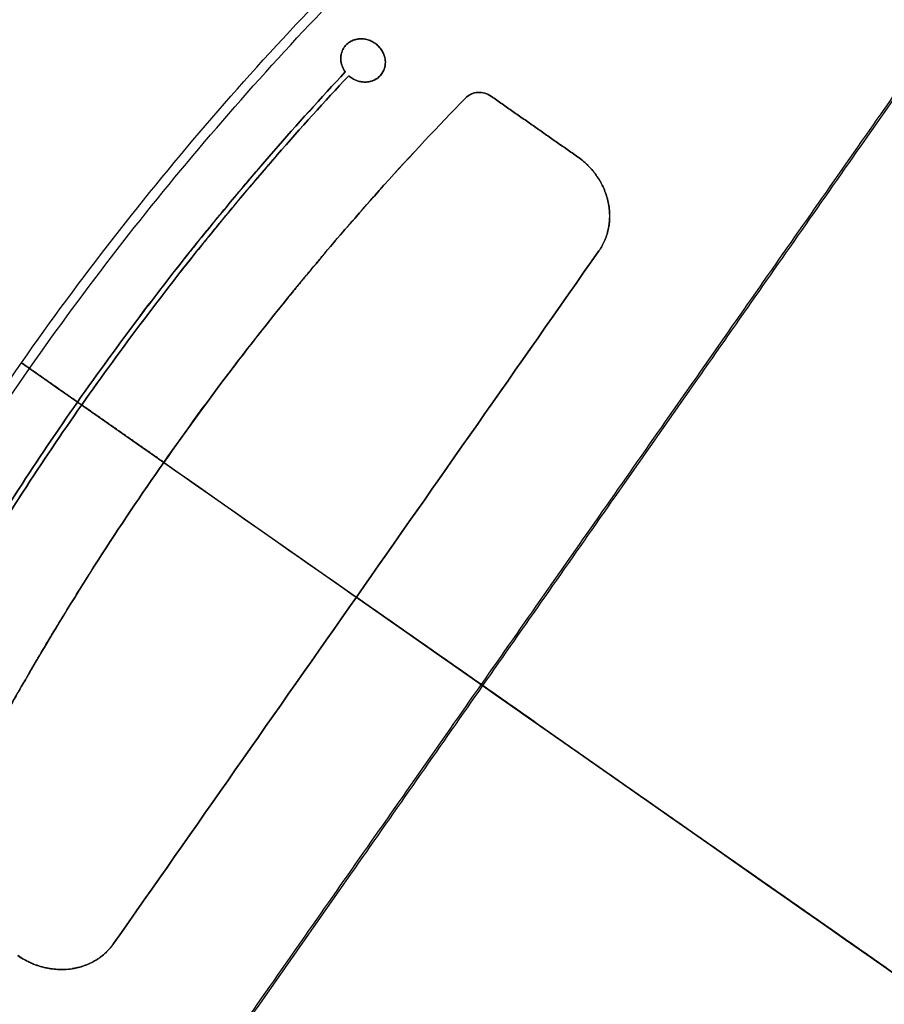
# Model space of a CAD drawing. Header units: millimetres. Extents: x -1437 to 1444, y -1373 to 1332.
# Tile 103 of 256: x -1350 to -1213, y 239 to 396. Entities that reach past the tile are written whole.
import ezdxf

# ---------------------------------------------------------------- set-up
doc = ezdxf.new("R2010")
doc.units = ezdxf.units.MM
doc.layers.add('Default', color=7, linetype='Continuous', true_color=0x000000)

msp = doc.modelspace()

# ---------------------------------------------------------------- linework, layer by layer
at = {"layer": 'Default'}
for p, q in [((-1298.69, 391.54, -177.61), (-1298.69, 391.54, -177.06)), ((-1350.18, 341.19, -191.39), (-612.95, -175.03, -191.39)), ((-1350.18, 341.19, -191.39), (-367.2, -347.1, -191.39))]:
    msp.add_line(p, q, dxfattribs=at)
for points, knots in [([(-1350.18, 341.19, -172.97), (-1340.73, 354.7, -172.97), (-1330.61, 367.71, -173.64), (-1314.42, 386.48, -175.62), (-1308.86, 392.61, -176.45), (-1300.26, 401.62, -177.93), (-1297.35, 404.59, -178.47), (-1292.92, 409, -179.33), (-1290.69, 411.2, -179.78), (-1288.06, 413.74, -180.33), (-1286.74, 415, -180.61), (-1286.07, 415.63, -180.75), (-1285.79, 415.9, -180.81), (-1285.6, 416.08, -180.85), (-1285.5, 416.17, -180.87), (-1273.47, 427.56, -183.47), (-1261.03, 438.21, -186.63), (-1241.6, 453.16, -192.21), (-1234.99, 457.98, -194.2), (-1224.88, 464.94, -197.4), (-1221.47, 467.22, -198.5), (-1216.31, 470.57, -200.2), (-1213.72, 472.23, -201.06), (-1210.67, 474.14, -202.08), (-1209.36, 474.95, -202.53), (-1208.48, 475.49, -202.82), (-1208.04, 475.76, -202.97), (-1200.62, 480.31, -205.51), (-1193.49, 484.4, -208.02), (-1182.59, 490.28, -211.97), (-1178.92, 492.19, -213.32), (-1173.36, 494.99, -215.39), (-1170.56, 496.37, -216.43), (-1167.28, 497.95, -217.67), (-1165.63, 498.73, -218.3), (-1164.81, 499.12, -218.61), (-1164.39, 499.32, -218.77), (-1164.22, 499.4, -218.83), (-1164.1, 499.46, -218.88), (-1164.04, 499.48, -218.9), (-1156.19, 503.17, -221.89), (-1148.29, 506.6, -224.95), (-1136.28, 511.41, -229.69), (-1132.24, 512.96, -231.29), (-1126.15, 515.2, -233.73), (-1123.1, 516.29, -234.95), (-1119.51, 517.53, -236.4), (-1117.71, 518.15, -237.13), (-1116.81, 518.45, -237.49), (-1116.36, 518.6, -237.67), (-1116.17, 518.67, -237.75), (-1116.04, 518.71, -237.8), (-1115.98, 518.73, -237.83), (-1098.83, 524.46, -244.77), (-1081.42, 529.2, -251.96), (-1054.75, 534.8, -263.02), (-1045.76, 536.42, -266.75), (-1032.15, 538.47, -272.39), (-1027.59, 539.09, -274.28), (-1020.71, 539.93, -277.12), (-1017.27, 540.32, -278.54), (-1013.23, 540.74, -280.21), (-1011.21, 540.94, -281.04), (-1010.19, 541.04, -281.46), (-1009.76, 541.08, -281.63), (-1009.47, 541.11, -281.75), (-1009.33, 541.12, -281.81), (-990.37, 542.89, -289.61), (-971.45, 543.58, -297.28), (-950.05, 543.18, -305.72), (-947.37, 543.11, -306.77), (-944.69, 543.02, -307.82), (-944.25, 543.01, -307.99), (-944.09, 543, -308.06), (-943.78, 542.99, -308.18), (-943, 542.96, -308.48), (-940.97, 542.88, -309.27), (-934.11, 542.59, -311.94), (-922.88, 541.92, -316.26), (-912.91, 541.06, -320.01), (-905.43, 540.31, -322.8), (-901.69, 539.92, -324.18), (-897.33, 539.41, -325.78), (-895.15, 539.14, -326.58), (-894.06, 539.01, -326.97), (-893.52, 538.94, -327.17), (-893.24, 538.91, -327.27), (-893.13, 538.89, -327.31), (-893.05, 538.88, -327.34), (-893.01, 538.88, -327.36), (-883.59, 537.69, -330.78), (-874.13, 536.24, -334.13), (-859.84, 533.7, -339.05), (-855.06, 532.78, -340.67), (-847.86, 531.32, -343.07), (-844.25, 530.56, -344.27), (-840.03, 529.63, -345.64), (-837.91, 529.16, -346.33), (-836.86, 528.92, -346.67), (-836.33, 528.8, -346.84), (-836.06, 528.74, -346.92), (-835.95, 528.71, -346.96), (-835.88, 528.69, -346.99), (-835.84, 528.68, -347), (-826.71, 526.6, -349.94), (-817.62, 524.31, -352.76), (-803.98, 520.55, -356.83), (-797.17, 518.59, -358.82), (-789.21, 516.17, -361.07), (-785.23, 514.92, -362.18), (-783.24, 514.29, -362.73), (-782.39, 514.02, -362.96), (-781.82, 513.84, -363.12), (-781.53, 513.74, -363.19), (-763.17, 507.83, -368.21), (-745.15, 501.21, -372.65), (-718.22, 490.08, -378.47), (-709.25, 486.17, -380.27), (-695.84, 480.01, -382.75), (-689.14, 476.86, -383.93), (-681.33, 473.05, -385.21), (-677.43, 471.11, -385.83), (-675.48, 470.13, -386.13), (-674.64, 469.71, -386.25), (-674.09, 469.43, -386.34), (-673.81, 469.29, -386.38), (-638.31, 451.35, -391.75), (-604.13, 430.84, -394.51), (-571.13, 407.73, -394.51)], [0, 0, 0, 0, 36.313631, 36.313631, 54.470446, 54.470446, 63.548854, 63.548854, 68.088058, 70.35766, 71.492461, 72.059861, 72.343561, 72.343561, 72.627262, 72.627262, 108.940892, 108.940892, 127.097708, 127.097708, 136.176115, 136.176115, 140.715319, 142.984921, 144.119722, 144.119722, 145.254523, 145.254523, 163.411339, 163.411339, 172.489746, 172.489746, 177.02895, 179.298552, 180.433353, 181.000753, 181.284454, 181.426304, 181.426304, 181.568154, 181.568154, 199.724969, 199.724969, 208.803377, 208.803377, 213.342581, 215.612183, 216.746984, 217.314384, 217.598084, 217.739935, 217.739935, 217.881785, 217.881785, 254.195415, 254.195415, 272.352231, 272.352231, 281.430639, 281.430639, 285.969842, 288.239444, 289.374245, 289.941646, 290.225346, 290.225346, 290.509046, 290.509046, 326.822677, 326.822677, 331.361881, 331.929281, 331.929281, 332.212982, 332.212982, 332.496682, 333.631483, 335.901085, 344.979492, 354.0579, 354.0579, 358.597104, 360.866706, 362.001507, 362.568907, 362.852608, 362.994458, 363.065383, 363.065383, 363.136308, 363.136308, 381.293123, 381.293123, 390.371531, 390.371531, 394.910735, 397.180337, 398.315138, 398.882538, 399.166238, 399.308088, 399.379014, 399.379014, 399.449939, 399.449939, 417.606754, 417.606754, 426.685162, 431.224365, 433.493967, 434.628768, 435.196169, 435.196169, 435.763569, 435.763569, 472.0772, 472.0772, 490.234016, 490.234016, 499.312423, 503.851627, 506.121229, 507.25603, 507.82343, 507.82343, 508.390831, 508.390831, 581.018092, 581.018092, 581.018092, 581.018092]), ([(-1348.89, 340.28, -173.53), (-1339.88, 353.16, -173.53), (-1330.24, 365.6, -174.14), (-1314.88, 383.56, -175.95), (-1309.62, 389.43, -176.7), (-1301.5, 398.05, -178.04), (-1297.39, 402.31, -178.77), (-1292.49, 407.2, -179.71), (-1290.02, 409.62, -180.21), (-1288.78, 410.83, -180.46), (-1288.16, 411.43, -180.59), (-1287.85, 411.73, -180.65), (-1287.72, 411.86, -180.68), (-1287.63, 411.95, -180.7), (-1287.58, 411.99, -180.71), (-1275.78, 423.37, -183.16), (-1263.54, 434.05, -186.2), (-1244.49, 449.01, -191.53), (-1238.02, 453.82, -193.44), (-1228.16, 460.77, -196.49), (-1224.84, 463.04, -197.54), (-1219.82, 466.38, -199.16), (-1217.31, 468.04, -199.98), (-1214.35, 469.94, -200.96), (-1212.87, 470.88, -201.45), (-1212.12, 471.35, -201.7), (-1211.75, 471.58, -201.82), (-1211.59, 471.68, -201.87), (-1211.49, 471.75, -201.91), (-1211.44, 471.78, -201.93), (-1197.21, 480.72, -206.69), (-1182.58, 488.82, -211.94), (-1159.97, 499.71, -220.45), (-1152.32, 503.13, -223.39), (-1140.69, 507.95, -227.93), (-1136.78, 509.51, -229.47), (-1130.88, 511.76, -231.81), (-1127.92, 512.87, -232.99), (-1124.45, 514.12, -234.38), (-1122.71, 514.74, -235.08), (-1121.83, 515.05, -235.43), (-1121.4, 515.2, -235.6), (-1121.21, 515.27, -235.68), (-1121.09, 515.31, -235.73), (-1121.03, 515.33, -235.75), (-1104.25, 521.21, -242.49), (-1087.21, 526.09, -249.49), (-1061.15, 531.95, -260.26), (-1052.39, 533.66, -263.89), (-1039.11, 535.87, -269.38), (-1034.67, 536.54, -271.22), (-1027.97, 537.46, -273.98), (-1024.61, 537.9, -275.37), (-1020.68, 538.37, -276.98), (-1018.72, 538.6, -277.8), (-1017.73, 538.71, -278.2), (-1017.24, 538.76, -278.4), (-1017.03, 538.79, -278.49), (-1016.88, 538.8, -278.55), (-1016.82, 538.81, -278.58), (-997.94, 540.88, -286.34), (-979.11, 541.87, -294.01), (-950.77, 541.8, -305.25), (-941.31, 541.51, -308.95), (-927.09, 540.71, -314.41), (-922.34, 540.38, -316.22), (-915.22, 539.79, -318.9), (-911.65, 539.47, -320.24), (-907.49, 539.06, -321.78), (-905.41, 538.84, -322.56), (-904.37, 538.73, -322.94), (-903.92, 538.68, -323.11), (-903.62, 538.65, -323.22), (-903.48, 538.64, -323.27), (-883.96, 536.51, -330.47), (-864.72, 533.41, -337.24), (-836, 527.34, -346.68), (-826.45, 525.08, -349.72), (-812.15, 521.35, -354.08), (-807.39, 520.05, -355.5), (-800.26, 518.01, -357.59), (-796.69, 516.97, -358.62), (-793.13, 515.9, -359.63), (-790.75, 515.18, -360.3), (-789.57, 514.81, -360.63), (-769.35, 508.54, -366.27), (-750.55, 501.8, -371), (-722.65, 490.49, -377.16), (-713.4, 486.52, -379.05), (-699.6, 480.26, -381.65), (-695.02, 478.13, -382.48), (-688.15, 474.86, -383.65), (-684.72, 473.2, -384.23), (-681.3, 471.52, -384.78), (-679.02, 470.39, -385.14), (-677.88, 469.83, -385.32), (-658.58, 460.16, -388.3), (-640.77, 450.39, -390.42), (-605.82, 429.51, -393.25), (-588.69, 418.4, -393.96), (-571.89, 406.64, -393.96)], [0, 0, 0, 0, 36.205898, 36.205898, 54.308847, 54.308847, 63.360322, 67.886059, 70.148928, 71.280362, 71.846079, 72.128938, 72.270367, 72.270367, 72.411796, 72.411796, 108.617695, 108.617695, 126.720644, 126.720644, 135.772118, 135.772118, 140.297856, 142.560724, 143.692159, 144.257876, 144.540734, 144.682164, 144.682164, 144.823593, 144.823593, 181.029491, 181.029491, 199.13244, 199.13244, 208.183915, 208.183915, 212.709652, 214.972521, 216.103955, 216.669672, 216.952531, 217.09396, 217.09396, 217.235389, 217.235389, 253.441287, 253.441287, 271.544237, 271.544237, 280.595711, 280.595711, 285.121448, 287.384317, 288.515751, 289.081469, 289.364327, 289.505756, 289.505756, 289.647186, 289.647186, 325.853084, 325.853084, 343.956033, 343.956033, 353.007508, 353.007508, 357.533245, 359.796113, 360.927548, 361.493265, 361.776124, 361.776124, 362.058982, 362.058982, 398.26488, 398.26488, 416.367829, 416.367829, 425.419304, 425.419304, 429.945041, 432.20791, 432.20791, 434.470779, 434.470779, 470.676677, 470.676677, 488.779626, 488.779626, 497.8311, 497.8311, 502.356838, 504.619706, 504.619706, 506.882575, 506.882575, 543.088473, 543.088473, 579.294371, 579.294371, 579.294371, 579.294371]), ([(-1292.68, 387.33, -177.61), (-1292.43, 387.68, -177.66), (-1292.26, 388.1, -177.72), (-1292.14, 388.76, -177.79), (-1292.12, 388.98, -177.81), (-1292.13, 389.44, -177.85), (-1292.16, 389.66, -177.87), (-1292.27, 390.11, -177.91), (-1292.35, 390.34, -177.93), (-1292.54, 390.78, -177.96), (-1292.65, 390.98, -177.97), (-1292.92, 391.37, -177.99), (-1293.07, 391.55, -178), (-1293.4, 391.88, -178.01), (-1293.58, 392.03, -178.01), (-1293.98, 392.3, -178.01), (-1294.19, 392.42, -178), (-1294.63, 392.63, -177.99), (-1294.85, 392.71, -177.99), (-1295.31, 392.82, -177.97), (-1295.54, 392.86, -177.95), (-1296, 392.89, -177.93), (-1296.23, 392.88, -177.91), (-1296.68, 392.82, -177.87), (-1296.91, 392.77, -177.85), (-1297.34, 392.63, -177.81), (-1297.54, 392.54, -177.79), (-1297.92, 392.31, -177.74), (-1298.1, 392.18, -177.72), (-1298.42, 391.88, -177.67), (-1298.56, 391.72, -177.64), (-1298.69, 391.54, -177.61)], [0, 0, 0, 0, 0.88807, 0.88807, 1.332105, 1.332105, 1.776139, 1.776139, 2.220174, 2.220174, 2.664209, 2.664209, 3.108244, 3.108244, 3.552279, 3.552279, 3.996314, 3.996314, 4.440349, 4.440349, 4.884384, 4.884384, 5.328418, 5.328418, 5.772453, 5.772453, 6.216488, 6.216488, 6.660523, 6.660523, 7.104548, 7.104548, 7.104548, 7.104548]), ([(-1298.69, 391.54, -177.06), (-1298.56, 391.72, -177.08), (-1298.42, 391.88, -177.11), (-1298.1, 392.18, -177.16), (-1297.92, 392.31, -177.18), (-1297.54, 392.54, -177.23), (-1297.34, 392.63, -177.25), (-1296.91, 392.77, -177.3), (-1296.68, 392.82, -177.32), (-1296.23, 392.88, -177.35), (-1296, 392.89, -177.37), (-1295.54, 392.86, -177.4), (-1295.31, 392.82, -177.41), (-1294.85, 392.71, -177.43), (-1294.63, 392.63, -177.44), (-1294.3, 392.47, -177.44), (-1294.19, 392.42, -177.45), (-1293.98, 392.3, -177.45), (-1293.68, 392.11, -177.45), (-1293.4, 391.88, -177.45), (-1293.07, 391.55, -177.44), (-1292.92, 391.37, -177.43), (-1292.65, 390.98, -177.41), (-1292.54, 390.78, -177.4), (-1292.35, 390.34, -177.37), (-1292.27, 390.11, -177.35), (-1292.11, 389.44, -177.3), (-1292.1, 388.97, -177.25), (-1292.26, 388.1, -177.16), (-1292.43, 387.68, -177.11), (-1292.68, 387.33, -177.06)], [0.000015, 0.000015, 0.000015, 0.000015, 0.444315, 0.444315, 0.888631, 0.888631, 1.332946, 1.332946, 1.777261, 1.777261, 2.221577, 2.221577, 2.665892, 2.665892, 3.110207, 3.110207, 3.332365, 3.332365, 3.554523, 3.998838, 3.998838, 4.443153, 4.443153, 4.887468, 4.887468, 5.331784, 5.331784, 6.220414, 6.220414, 7.109045, 7.109045, 7.109045, 7.109045]), ([(-1298.69, 391.54, -177.61), (-1298.79, 391.4, -177.6), (-1298.88, 391.24, -177.58), (-1299.02, 390.94, -177.54), (-1299.08, 390.78, -177.52), (-1299.22, 390.29, -177.46), (-1299.26, 389.94, -177.43), (-1299.24, 389.42, -177.38), (-1299.22, 389.25, -177.37), (-1299.15, 388.9, -177.34), (-1299.1, 388.73, -177.33), (-1298.92, 388.22, -177.29), (-1298.75, 387.9, -177.28), (-1298.53, 387.6, -177.26)], [0, 0, 0, 0, 0.343855, 0.343855, 0.687709, 0.687709, 1.375418, 1.375418, 1.719273, 1.719273, 2.063127, 2.063127, 2.750836, 2.750836, 2.750836, 2.750836]), ([(-1298.53, 387.6, -176.71), (-1298.75, 387.9, -176.72), (-1298.92, 388.22, -176.74), (-1299.1, 388.73, -176.77), (-1299.15, 388.9, -176.78), (-1299.22, 389.25, -176.81), (-1299.24, 389.42, -176.83), (-1299.26, 389.94, -176.87), (-1299.22, 390.29, -176.91), (-1299.08, 390.78, -176.96), (-1299.02, 390.94, -176.98), (-1298.88, 391.24, -177.02), (-1298.79, 391.4, -177.04), (-1298.69, 391.54, -177.06)], [0, 0, 0, 0, 0.687703, 0.687703, 1.031554, 1.031554, 1.375405, 1.375405, 2.063108, 2.063108, 2.406959, 2.406959, 2.75081, 2.75081, 2.75081, 2.75081]), ([(-1341.24, 334.92, -173.53), (-1334.79, 344.13, -173.53), (-1328.02, 353.12, -173.84), (-1320.7, 362.14, -174.48), (-1320.48, 362.42, -174.5), (-1320.03, 362.97, -174.54), (-1319.36, 363.8, -174.6), (-1317.78, 365.72, -174.75), (-1314.6, 369.54, -175.07), (-1311.82, 372.78, -175.4), (-1306.22, 379.22, -176.1), (-1302.41, 383.44, -176.64), (-1298.53, 387.6, -177.26)], [-45.848553, -45.848553, -45.848553, -45.848553, -22.924277, -22.924277, -22.207893, -22.207893, -21.491509, -20.058742, -17.193207, -11.462138, -11.462138, 0, 0, 0, 0]), ([(-1298.53, 387.6, -176.71), (-1306.3, 379.28, -175.47), (-1313.77, 370.7, -174.53), (-1321.15, 361.59, -173.89), (-1321.37, 361.32, -173.87), (-1321.81, 360.77, -173.83), (-1322.47, 359.95, -173.77), (-1324.01, 358.03, -173.65), (-1327.06, 354.16, -173.43), (-1329.63, 350.81, -173.28), (-1334.71, 344.07, -173.05), (-1338.01, 339.53, -172.97), (-1341.24, 334.92, -172.97)], [-45.848466, -45.848466, -45.848466, -45.848466, -22.924233, -22.924233, -22.207851, -22.207851, -21.491469, -20.058704, -17.193175, -11.462117, -11.462117, 0, 0, 0, 0]), ([(-1297.98, 387, -177.24), (-1305.73, 378.7, -176.01), (-1313.18, 370.14, -175.08), (-1320.54, 361.06, -174.43), (-1320.75, 360.78, -174.42), (-1321.19, 360.24, -174.38), (-1321.86, 359.42, -174.32), (-1323.39, 357.5, -174.2), (-1326.43, 353.64, -173.98), (-1328.99, 350.3, -173.84), (-1334.06, 343.58, -173.6), (-1337.35, 339.05, -173.53), (-1340.57, 334.46, -173.53)], [-45.72614, -45.72614, -45.72614, -45.72614, -22.86307, -22.86307, -22.148599, -22.148599, -21.434128, -20.005186, -17.147303, -11.431535, -11.431535, 0, 0, 0, 0]), ([(-1340.57, 334.46, -172.97), (-1334.14, 343.64, -172.97), (-1327.38, 352.6, -173.28), (-1320.09, 361.6, -173.92), (-1319.87, 361.88, -173.94), (-1319.42, 362.43, -173.98), (-1318.75, 363.25, -174.04), (-1317.17, 365.17, -174.19), (-1314, 368.98, -174.51), (-1311.24, 372.22, -174.83), (-1305.65, 378.63, -175.53), (-1301.85, 382.85, -176.07), (-1297.98, 387, -176.69)], [-45.725998, -45.725998, -45.725998, -45.725998, -22.862999, -22.862999, -22.14853, -22.14853, -21.434062, -20.005124, -17.147249, -11.431499, -11.431499, 0, 0, 0, 0]), ([(-1297.98, 387, -177.24), (-1297.78, 386.83, -177.24), (-1297.58, 386.67, -177.24), (-1297.14, 386.41, -177.24), (-1296.9, 386.3, -177.25), (-1296.42, 386.12, -177.26), (-1296.17, 386.06, -177.27), (-1295.67, 385.99, -177.3), (-1295.41, 385.98, -177.31), (-1294.91, 386, -177.35), (-1294.67, 386.05, -177.37), (-1294.19, 386.18, -177.41), (-1293.96, 386.27, -177.43), (-1293.53, 386.5, -177.48), (-1293.34, 386.64, -177.51), (-1292.98, 386.96, -177.56), (-1292.82, 387.14, -177.59), (-1292.68, 387.33, -177.61)], [0, 0, 0, 0, 0.480695, 0.480695, 0.961389, 0.961389, 1.442084, 1.442084, 1.922778, 1.922778, 2.403473, 2.403473, 2.884167, 2.884167, 3.364862, 3.364862, 3.845557, 3.845557, 3.845557, 3.845557]), ([(-1292.68, 387.33, -177.06), (-1292.82, 387.14, -177.03), (-1292.98, 386.96, -177), (-1293.34, 386.64, -176.95), (-1293.53, 386.5, -176.93), (-1293.96, 386.27, -176.88), (-1294.19, 386.18, -176.85), (-1294.67, 386.05, -176.81), (-1294.91, 386, -176.79), (-1295.41, 385.98, -176.76), (-1295.67, 385.99, -176.74), (-1296.17, 386.06, -176.72), (-1296.42, 386.12, -176.71), (-1296.9, 386.3, -176.69), (-1297.14, 386.41, -176.69), (-1297.58, 386.67, -176.68), (-1297.78, 386.83, -176.68), (-1297.98, 387, -176.69)], [0, 0, 0, 0, 0.480681, 0.480681, 0.961362, 0.961362, 1.442044, 1.442044, 1.922725, 1.922725, 2.403406, 2.403406, 2.884087, 2.884087, 3.364768, 3.364768, 3.84545, 3.84545, 3.84545, 3.84545]), ([(-1327.48, 325.29, -173.53), (-1320.31, 335.54, -173.53), (-1312.71, 345.5, -173.91), (-1304.59, 355.32, -174.69), (-1304.46, 355.47, -174.71), (-1304.21, 355.78, -174.73), (-1303.83, 356.24, -174.77), (-1302.94, 357.3, -174.86), (-1301.16, 359.42, -175.04), (-1297.56, 363.64, -175.44), (-1294.42, 367.21, -175.84), (-1288.07, 374.29, -176.71), (-1283.74, 378.92, -177.38), (-1279.31, 383.47, -178.15)], [-51.090229, -51.090229, -51.090229, -51.090229, -25.545115, -25.545115, -25.145972, -25.145972, -24.74683, -23.948545, -22.351975, -19.158836, -12.772557, -12.772557, 0, 0, 0, 0]), ([(-1279.31, 383.47, -177.59), (-1288.16, 374.37, -176.06), (-1296.64, 364.93, -174.9), (-1304.84, 355.02, -174.11), (-1304.97, 354.87, -174.1), (-1305.22, 354.57, -174.08), (-1305.59, 354.11, -174.04), (-1306.46, 353.05, -173.96), (-1308.19, 350.92, -173.81), (-1311.63, 346.65, -173.54), (-1314.51, 342.94, -173.36), (-1320.2, 335.47, -173.07), (-1323.89, 330.41, -172.97), (-1327.48, 325.29, -172.97)], [-51.090116, -51.090116, -51.090116, -51.090116, -25.545058, -25.545058, -25.145917, -25.145917, -24.746775, -23.948492, -22.351926, -19.158794, -12.772529, -12.772529, 0, 0, 0, 0]), ([(-1275.21, 383.69, -178.47), (-1275.53, 383.91, -178.47), (-1275.88, 384.08, -178.46), (-1276.62, 384.3, -178.43), (-1276.99, 384.34, -178.4), (-1277.75, 384.3, -178.34), (-1278.11, 384.22, -178.31), (-1278.77, 383.92, -178.23), (-1279.06, 383.72, -178.19), (-1279.31, 383.47, -178.15)], [0, 0, 0, 0, 0.717798, 0.717798, 1.435597, 1.435597, 2.153395, 2.153395, 2.871194, 2.871194, 2.871194, 2.871194]), ([(-1279.31, 383.47, -177.59), (-1279.06, 383.72, -177.64), (-1278.77, 383.92, -177.68), (-1278.11, 384.22, -177.75), (-1277.75, 384.3, -177.79), (-1276.99, 384.34, -177.85), (-1276.62, 384.3, -177.87), (-1275.88, 384.08, -177.9), (-1275.53, 383.91, -177.91), (-1275.21, 383.69, -177.91)], [0, 0, 0, 0, 0.717796, 0.717796, 1.435592, 1.435592, 2.153388, 2.153388, 2.871184, 2.871184, 2.871184, 2.871184]), ([(-1258.08, 359.03, -177.24), (-1257.7, 359.57, -177.31), (-1257.37, 360.15, -177.39), (-1256.85, 361.39, -177.53), (-1256.66, 362.04, -177.61), (-1256.46, 363.03, -177.72), (-1256.39, 363.54, -177.77), (-1256.36, 364.05, -177.82), (-1256.35, 364.39, -177.85), (-1256.34, 364.57, -177.87), (-1256.35, 365.08, -177.92), (-1256.37, 365.42, -177.95), (-1256.45, 366.1, -178.02), (-1256.5, 366.44, -178.04), (-1256.72, 367.47, -178.13), (-1256.92, 368.14, -178.18), (-1257.33, 369.11, -178.25), (-1257.55, 369.59, -178.29), (-1257.85, 370.13, -178.32), (-1258.02, 370.4, -178.34), (-1258.09, 370.52, -178.34), (-1258.14, 370.59, -178.35), (-1258.16, 370.63, -178.35), (-1258.39, 370.99, -178.37), (-1258.73, 371.46, -178.39), (-1259.16, 371.97, -178.42), (-1259.38, 372.22, -178.43), (-1259.48, 372.33, -178.43), (-1259.54, 372.4, -178.43), (-1259.57, 372.43, -178.43), (-1260.18, 373.07, -178.45), (-1260.8, 373.6, -178.47), (-1261.48, 374.07, -178.47)], [0, 0, 0, 0, 1.379761, 1.379761, 2.759522, 2.759522, 3.449403, 3.794343, 3.794343, 4.139284, 4.139284, 4.829164, 4.829164, 5.519045, 5.519045, 6.898806, 6.898806, 7.588687, 7.933627, 8.106097, 8.192332, 8.192332, 8.278567, 8.278567, 8.968448, 9.313388, 9.485858, 9.572093, 9.572093, 9.658328, 9.658328, 11.03809, 11.03809, 11.03809, 11.03809]), ([(-1261.48, 374.07, -177.91), (-1261.14, 373.84, -177.91), (-1260.65, 373.46, -177.9), (-1260.12, 372.98, -177.89), (-1259.86, 372.73, -177.89), (-1259.75, 372.62, -177.88), (-1259.68, 372.54, -177.88), (-1259.64, 372.5, -177.88), (-1259.34, 372.19, -177.87), (-1258.96, 371.76, -177.85), (-1258.56, 371.22, -177.82), (-1258.37, 370.95, -177.81), (-1258.29, 370.83, -177.8), (-1258.24, 370.75, -177.8), (-1258.21, 370.71, -177.8), (-1257.79, 370.06, -177.76), (-1257.46, 369.43, -177.72), (-1257.06, 368.46, -177.65), (-1256.94, 368.13, -177.63), (-1256.73, 367.47, -177.57), (-1256.64, 367.13, -177.55), (-1256.5, 366.44, -177.49), (-1256.42, 365.93, -177.44), (-1256.38, 365.42, -177.4), (-1256.35, 365.08, -177.36), (-1256.35, 364.91, -177.35), (-1256.34, 364.05, -177.26), (-1256.4, 363.37, -177.2), (-1256.66, 362.03, -177.05), (-1256.85, 361.39, -176.98), (-1257.37, 360.16, -176.83), (-1257.7, 359.57, -176.76), (-1258.08, 359.03, -176.68)], [0, 0, 0, 0, 0.689836, 1.034755, 1.207214, 1.293443, 1.293443, 1.379673, 1.379673, 2.069509, 2.414427, 2.586887, 2.673116, 2.673116, 2.759346, 2.759346, 4.139018, 4.139018, 4.828855, 4.828855, 5.518691, 5.518691, 6.208528, 6.553446, 6.553446, 6.898364, 6.898364, 8.278037, 8.278037, 9.65771, 9.65771, 11.037383, 11.037383, 11.037383, 11.037383]), ([(-1146.26, -413.65, -394.51), (-1162.68, -402.15, -394.51), (-1178.62, -390.13, -393.83), (-1209.54, -365.07, -391.13), (-1224.52, -352.01, -389.1), (-1239.22, -338.21, -386.38), (-1239.45, -338, -386.34), (-1239.89, -337.58, -386.26), (-1240.57, -336.95, -386.13), (-1242.13, -335.47, -385.83), (-1245.25, -332.5, -385.23), (-1247.89, -329.95, -384.69), (-1253.16, -324.82, -383.57), (-1256.64, -321.37, -382.79), (-1266.94, -310.95, -380.34), (-1273.66, -303.9, -378.55), (-1293.33, -282.41, -372.75), (-1305.82, -267.65, -368.28), (-1317.75, -252.3, -363.23), (-1317.84, -252.18, -363.19), (-1318.02, -251.95, -363.12), (-1318.3, -251.6, -363), (-1318.93, -250.78, -362.73), (-1320.19, -249.14, -362.19), (-1322.71, -245.85, -361.09), (-1324.84, -243.01, -360.13), (-1329.07, -237.33, -358.19), (-1331.85, -233.51, -356.86), (-1340.04, -221.98, -352.79), (-1345.33, -214.19, -349.96), (-1350.47, -206.24, -346.99), (-1350.52, -206.17, -346.96), (-1350.6, -206.04, -346.91), (-1350.73, -205.85, -346.84), (-1351.02, -205.39, -346.67), (-1351.6, -204.49, -346.33), (-1352.76, -202.68, -345.65), (-1355.06, -199.06, -344.29), (-1356.99, -195.94, -343.1), (-1360.82, -189.7, -340.71), (-1363.31, -185.53, -339.1), (-1370.59, -172.98, -334.18), (-1375.21, -164.55, -330.82), (-1379.6, -156, -327.34), (-1379.64, -155.92, -327.31), (-1379.71, -155.79, -327.26), (-1379.82, -155.58, -327.17), (-1380.06, -155.1, -326.98), (-1380.56, -154.13, -326.59), (-1381.54, -152.2, -325.8), (-1383.49, -148.31, -324.21), (-1385.14, -144.94, -322.83), (-1388.39, -138.18, -320.04), (-1391.04, -132.49, -317.68), (-1393.87, -126.13, -315.03), (-1394.63, -124.39, -314.31), (-1395.14, -123.23, -313.82), (-1395.39, -122.65, -313.58), (-1396.63, -119.78, -312.38), (-1397.61, -117.48, -311.42), (-1400.48, -110.6, -308.54), (-1403.24, -103.74, -305.65), (-1406.25, -95.75, -302.28), (-1407.5, -92.34, -300.83), (-1408.01, -90.92, -300.23), (-1408.11, -90.63, -300.11), (-1408.31, -90.08, -299.88), (-1408.6, -89.26, -299.53), (-1408.9, -88.44, -299.18), (-1410.64, -83.51, -297.1), (-1412.13, -79.1, -295.22), (-1416.42, -65.78, -289.56), (-1419.05, -56.77, -285.74), (-1421.48, -47.49, -281.81), (-1421.51, -47.35, -281.75), (-1421.59, -47.07, -281.64), (-1421.7, -46.65, -281.46), (-1421.95, -45.68, -281.04), (-1422.45, -43.72, -280.22), (-1423.43, -39.81, -278.57), (-1424.23, -36.46, -277.16), (-1425.79, -29.77, -274.34), (-1427.73, -20.87, -270.61), (-1429.61, -10.89, -266.45), (-1430.64, -4.81, -263.93), (-1430.91, -3.15, -263.24), (-1431.04, -2.32, -262.9), (-1431.09, -2.05, -262.79), (-1431.18, -1.49, -262.56), (-1431.58, 1.03, -261.52), (-1431.96, 3.56, -260.47), (-1432.93, 10.33, -257.7), (-1433.51, 14.87, -255.85), (-1434.29, 21.71, -253.07), (-1434.54, 24, -252.15), (-1434.88, 27.45, -250.76), (-1434.99, 28.6, -250.3), (-1435.2, 30.89, -249.39), (-1435.3, 32.03, -248.93), (-1436.17, 42.3, -244.84), (-1436.67, 51.35, -241.29), (-1436.91, 60.39, -237.83), (-1436.92, 60.45, -237.8), (-1436.92, 60.59, -237.75), (-1436.92, 60.79, -237.67), (-1436.94, 61.26, -237.49), (-1436.96, 62.2, -237.13), (-1437, 64.09, -236.41), (-1437.06, 67.87, -234.97), (-1437.07, 71.1, -233.75), (-1437.06, 77.57, -231.33), (-1436.98, 81.88, -229.72), (-1436.57, 94.82, -224.98), (-1436.05, 103.44, -221.91), (-1435.27, 112.13, -218.9), (-1435.26, 112.19, -218.88), (-1435.25, 112.32, -218.83), (-1435.23, 112.52, -218.77), (-1435.19, 112.97, -218.61), (-1435.11, 113.87, -218.3), (-1434.94, 115.68, -217.68), (-1434.58, 119.29, -216.45), (-1434.23, 122.37, -215.4), (-1433.51, 128.54, -213.34), (-1432.97, 132.63, -212), (-1431.18, 144.89, -208.04), (-1429.77, 153.02, -205.52), (-1428.1, 161.22, -203.09), (-1428.08, 161.34, -203.05), (-1428.03, 161.59, -202.98), (-1427.95, 161.96, -202.87), (-1427.77, 162.84, -202.61), (-1427.41, 164.58, -202.1), (-1426.67, 168.06, -201.08), (-1426, 171.03, -200.23), (-1424.63, 176.98, -198.54), (-1423.66, 180.93, -197.45), (-1420.59, 192.77, -194.27), (-1418.34, 200.61, -192.27), (-1410.94, 224.02, -186.68), (-1405.16, 239.44, -183.49), (-1398.16, 255.6, -180.73), (-1397.74, 256.55, -180.57), (-1396.91, 258.45, -180.25), (-1395.64, 261.3, -179.78), (-1392.63, 267.91, -178.75), (-1389.94, 273.52, -177.95), (-1384.43, 284.66, -176.47), (-1380.57, 291.99, -175.64), (-1368.45, 313.65, -173.65), (-1359.66, 327.66, -172.97), (-1350.18, 341.19, -172.97)], [-580.887092, -580.887092, -580.887092, -580.887092, -544.581648, -544.581648, -508.276205, -508.276205, -507.708933, -507.708933, -507.14166, -506.007115, -503.738025, -499.199844, -499.199844, -490.123484, -490.123484, -471.970762, -471.970762, -435.665319, -435.665319, -435.381682, -435.381682, -435.098046, -434.530774, -433.396229, -431.127138, -426.588958, -426.588958, -417.512597, -417.512597, -399.359876, -399.359876, -399.218057, -399.218057, -399.076239, -398.792603, -398.22533, -397.090785, -394.821695, -390.283515, -390.283515, -381.207154, -381.207154, -363.054432, -363.054432, -362.912614, -362.912614, -362.770796, -362.48716, -361.919887, -360.785342, -358.516252, -353.978071, -353.978071, -344.901711, -342.63262, -341.498075, -341.498075, -340.36353, -340.36353, -335.82535, -335.82535, -326.748989, -322.210809, -319.941718, -319.941718, -319.374446, -319.374446, -318.807173, -317.672628, -317.672628, -308.596267, -308.596267, -290.443546, -290.443546, -290.15991, -290.15991, -289.876273, -289.309001, -288.174456, -285.905365, -281.367185, -281.367185, -272.290824, -263.214463, -260.945373, -259.810828, -259.810828, -259.243556, -259.243556, -258.676283, -254.138103, -254.138103, -245.061742, -245.061742, -240.523561, -240.523561, -238.254471, -238.254471, -235.985381, -235.985381, -217.832659, -217.832659, -217.690841, -217.690841, -217.549023, -217.265387, -216.698114, -215.563569, -213.294479, -208.756299, -208.756299, -199.679938, -199.679938, -181.527216, -181.527216, -181.385398, -181.385398, -181.24358, -180.959944, -180.392671, -179.258126, -176.989036, -172.450855, -172.450855, -163.374495, -163.374495, -145.221773, -145.221773, -144.938137, -144.938137, -144.6545, -144.087228, -142.952683, -140.683593, -136.145412, -136.145412, -127.069051, -127.069051, -108.91633, -108.91633, -72.610886, -72.610886, -70.341796, -70.341796, -68.072706, -63.534526, -54.458165, -54.458165, -36.305443, -36.305443, 0, 0, 0, 0]), ([(-1350.18, 341.19, -172.97), (-1326.99, 324.95, -195.67), (-1256.13, 275.33, -258.15), (-1093.12, 161.19, -361.37), (-948.48, 59.91, -394.51), (-858.69, -2.96, -394.51)], [2.41548, 2.41548, 2.41548, 2.41548, 70.396144, 198.636056, 404.995527, 404.995527, 404.995527, 404.995527]), ([(-1145.5, -412.55, -393.96), (-1179.27, -388.91, -393.96), (-1210.88, -363.17, -391.06), (-1240.26, -335.38, -385.48), (-1240.32, -335.33, -385.47), (-1240.43, -335.21, -385.45), (-1240.61, -335.05, -385.41), (-1241.02, -334.66, -385.34), (-1241.84, -333.88, -385.18), (-1243.47, -332.33, -384.86), (-1246.72, -329.21, -384.21), (-1253.16, -322.94, -382.85), (-1258.57, -317.51, -381.6), (-1269.24, -306.59, -378.97), (-1276.16, -299.23, -377.06), (-1296.33, -276.86, -370.89), (-1308.98, -261.6, -366.19), (-1320.89, -245.93, -360.94), (-1320.94, -245.86, -360.92), (-1321.03, -245.74, -360.88), (-1321.18, -245.55, -360.81), (-1321.51, -245.11, -360.67), (-1322.18, -244.23, -360.37), (-1323.51, -242.46, -359.77), (-1326.15, -238.93, -358.57), (-1328.37, -235.89, -357.53), (-1332.79, -229.8, -355.41), (-1335.67, -225.72, -353.97), (-1344.14, -213.45, -349.56), (-1349.54, -205.2, -346.51), (-1365.05, -180.26, -337.05), (-1374.44, -163.38, -330.33), (-1382.94, -146.11, -323.27), (-1383.01, -145.97, -323.22), (-1383.14, -145.7, -323.1), (-1383.34, -145.29, -322.94), (-1383.81, -144.34, -322.55), (-1384.73, -142.44, -321.77), (-1386.56, -138.62, -320.2), (-1388.09, -135.35, -318.85), (-1391.11, -128.79, -316.14), (-1393.06, -124.41, -314.31), (-1398.71, -111.23, -308.81), (-1402.22, -102.4, -305.09), (-1411.96, -75.77, -293.85), (-1417.42, -57.84, -286.23), (-1421.89, -39.59, -278.55), (-1421.92, -39.45, -278.5), (-1421.99, -39.18, -278.38), (-1422.09, -38.76, -278.2), (-1422.32, -37.78, -277.79), (-1422.79, -35.84, -276.97), (-1423.7, -31.95, -275.34), (-1424.44, -28.61, -273.94), (-1425.88, -21.95, -271.15), (-1426.77, -17.52, -269.3), (-1429.24, -4.22, -263.78), (-1430.63, 4.62, -260.14), (-1434.01, 31.1, -249.38), (-1435.23, 48.68, -242.43), (-1435.45, 66.36, -235.73), (-1435.45, 66.49, -235.68), (-1435.45, 66.76, -235.58), (-1435.46, 67.16, -235.42), (-1435.47, 68.1, -235.07), (-1435.48, 69.97, -234.36), (-1435.49, 73.7, -232.96), (-1435.46, 76.9, -231.77), (-1435.36, 83.28, -229.4), (-1435.23, 87.51, -227.85), (-1434.67, 100.17, -223.28), (-1434.06, 108.54, -220.34), (-1431.55, 133.49, -211.85), (-1428.94, 149.89, -206.64), (-1425.43, 166.21, -201.91), (-1425.4, 166.33, -201.87), (-1425.35, 166.58, -201.8), (-1425.27, 166.95, -201.69), (-1425.08, 167.82, -201.44), (-1424.7, 169.55, -200.95), (-1423.92, 173.01, -199.96), (-1423.22, 175.97, -199.13), (-1421.78, 181.87, -197.5), (-1420.77, 185.79, -196.45), (-1417.6, 197.49, -193.38), (-1415.28, 205.22, -191.47), (-1407.73, 228.21, -186.15), (-1401.91, 243.27, -183.15), (-1395.28, 258.21, -180.7), (-1395.23, 258.32, -180.68), (-1395.13, 258.55, -180.64), (-1394.98, 258.89, -180.59), (-1394.62, 259.68, -180.46), (-1393.91, 261.27, -180.21), (-1392.47, 264.44, -179.71), (-1391.21, 267.14, -179.3), (-1388.66, 272.51, -178.52), (-1386.92, 276.07, -178.03), (-1381.59, 286.66, -176.68), (-1377.88, 293.62, -175.93), (-1366.26, 314.16, -174.13), (-1357.89, 327.43, -173.53), (-1348.89, 340.28, -173.53)], [-579.397459, -579.397459, -579.397459, -579.397459, -506.972776, -506.972776, -506.831322, -506.831322, -506.689867, -506.406958, -505.841141, -504.709505, -502.446234, -497.919691, -488.866606, -488.866606, -470.760435, -470.760435, -434.548094, -434.548094, -434.406639, -434.406639, -434.265185, -433.982276, -433.416458, -432.284823, -430.021551, -425.495009, -425.495009, -416.441923, -416.441923, -398.335753, -398.335753, -362.123412, -362.123412, -361.840503, -361.840503, -361.557594, -360.991776, -359.86014, -357.596869, -353.070326, -353.070326, -344.017241, -344.017241, -325.91107, -325.91107, -289.698729, -289.698729, -289.41582, -289.41582, -289.132911, -288.567094, -287.435458, -285.172187, -280.645644, -280.645644, -271.592559, -271.592559, -253.486388, -253.486388, -217.274047, -217.274047, -216.991138, -216.991138, -216.708229, -216.142411, -215.010776, -212.747504, -208.220962, -208.220962, -199.167876, -199.167876, -181.061706, -181.061706, -144.849365, -144.849365, -144.566456, -144.566456, -144.283547, -143.717729, -142.586093, -140.322822, -135.796279, -135.796279, -126.743194, -126.743194, -108.637023, -108.637023, -72.424682, -72.424682, -72.141773, -72.141773, -71.858864, -71.293047, -70.161411, -67.89814, -63.371597, -63.371597, -54.318512, -54.318512, -36.212341, -36.212341, 0, 0, 0, 0]), ([(-1348.89, 340.28, -173.53), (-1326.01, 324.26, -195.85), (-1255.5, 274.89, -257.93), (-1092.96, 161.08, -360.83), (-948.42, 59.87, -393.96), (-858.69, -2.96, -393.96)], [2.408267, 2.408267, 2.408267, 2.408267, 69.367076, 197.537893, 403.786179, 403.786179, 403.786179, 403.786179]), ([(-1376.13, 276.77, -177.26), (-1370.97, 286.92, -176.02), (-1365.46, 296.88, -175.08), (-1359.43, 306.93, -174.44), (-1359.25, 307.23, -174.42), (-1358.88, 307.83, -174.38), (-1358.34, 308.73, -174.33), (-1357.05, 310.84, -174.2), (-1354.46, 315.03, -173.98), (-1352.2, 318.58, -173.84), (-1347.6, 325.66, -173.6), (-1344.46, 330.32, -173.53), (-1341.24, 334.92, -173.53)], [-45.848582, -45.848582, -45.848582, -45.848582, -22.924291, -22.924291, -22.207907, -22.207907, -21.491523, -20.058754, -17.193218, -11.462145, -11.462145, 0, 0, 0, 0]), ([(-1341.24, 334.92, -172.97), (-1347.68, 325.72, -172.97), (-1353.81, 316.28, -173.28), (-1359.79, 306.32, -173.92), (-1359.97, 306.01, -173.94), (-1360.34, 305.4, -173.98), (-1360.88, 304.49, -174.05), (-1362.15, 302.35, -174.2), (-1364.65, 298.05, -174.52), (-1366.75, 294.34, -174.84), (-1370.88, 286.87, -175.54), (-1373.55, 281.85, -176.09), (-1376.13, 276.77, -176.71)], [-45.848438, -45.848438, -45.848438, -45.848438, -22.924219, -22.924219, -22.207837, -22.207837, -21.491455, -20.058692, -17.193164, -11.46211, -11.46211, 0, 0, 0, 0]), ([(-1340.57, 334.46, -173.53), (-1347, 325.28, -173.53), (-1353.11, 315.86, -173.84), (-1359.07, 305.93, -174.47), (-1359.26, 305.62, -174.49), (-1359.62, 305.02, -174.53), (-1360.17, 304.1, -174.59), (-1361.43, 301.97, -174.74), (-1363.93, 297.68, -175.07), (-1366.02, 293.98, -175.39), (-1370.14, 286.54, -176.08), (-1372.8, 281.52, -176.63), (-1375.37, 276.46, -177.24)], [-45.726112, -45.726112, -45.726112, -45.726112, -22.863056, -22.863056, -22.148585, -22.148585, -21.434115, -20.005174, -17.147292, -11.431528, -11.431528, 0, 0, 0, 0]), ([(-1375.37, 276.46, -176.69), (-1370.23, 286.59, -175.45), (-1364.73, 296.51, -174.52), (-1358.71, 306.53, -173.88), (-1358.53, 306.83, -173.86), (-1358.17, 307.43, -173.82), (-1357.62, 308.33, -173.77), (-1356.34, 310.43, -173.65), (-1353.76, 314.61, -173.43), (-1351.5, 318.16, -173.28), (-1346.92, 325.22, -173.05), (-1343.78, 329.87, -172.97), (-1340.57, 334.46, -172.97)], [-45.726026, -45.726026, -45.726026, -45.726026, -22.863013, -22.863013, -22.148544, -22.148544, -21.434075, -20.005136, -17.14726, -11.431506, -11.431506, 0, 0, 0, 0]), ([(-1365.67, 260.13, -178.15), (-1360.15, 271.56, -176.62), (-1354.18, 282.75, -175.46), (-1347.67, 293.85, -174.67), (-1347.57, 294.02, -174.66), (-1347.37, 294.36, -174.63), (-1347.07, 294.87, -174.6), (-1346.37, 296.05, -174.52), (-1344.97, 298.4, -174.37), (-1342.12, 303.09, -174.09), (-1339.62, 307.07, -173.91), (-1334.55, 314.97, -173.62), (-1331.07, 320.17, -173.53), (-1327.48, 325.29, -173.53)], [-51.090274, -51.090274, -51.090274, -51.090274, -25.545137, -25.545137, -25.145994, -25.145994, -24.746852, -23.948566, -22.351995, -19.158853, -12.772569, -12.772569, 0, 0, 0, 0]), ([(-1327.48, 325.29, -172.97), (-1334.65, 315.05, -172.97), (-1341.42, 304.51, -173.36), (-1347.87, 293.51, -174.14), (-1347.97, 293.34, -174.15), (-1348.17, 293, -174.18), (-1348.47, 292.49, -174.21), (-1349.17, 291.29, -174.3), (-1350.55, 288.89, -174.49), (-1353.28, 284.06, -174.89), (-1355.56, 279.89, -175.29), (-1360.04, 271.5, -176.15), (-1362.91, 265.84, -176.83), (-1365.67, 260.13, -177.59)], [-51.090071, -51.090071, -51.090071, -51.090071, -25.545036, -25.545036, -25.145894, -25.145894, -24.746753, -23.948471, -22.351906, -19.158777, -12.772518, -12.772518, 0, 0, 0, 0]), ([(-1350.74, 246.59, -178.47), (-1350.4, 246.34, -178.47), (-1349.86, 246, -178.46), (-1349.2, 245.66, -178.45), (-1348.86, 245.5, -178.44), (-1348.69, 245.42, -178.44), (-1348.62, 245.39, -178.44), (-1348.57, 245.37, -178.43), (-1348.55, 245.36, -178.43), (-1348.16, 245.19, -178.42), (-1347.61, 244.98, -178.4), (-1346.95, 244.79, -178.38), (-1346.62, 244.7, -178.36), (-1346.48, 244.67, -178.35), (-1346.38, 244.65, -178.35), (-1346.33, 244.64, -178.35), (-1345.58, 244.47, -178.31), (-1344.87, 244.38, -178.27), (-1343.82, 244.35, -178.2), (-1343.29, 244.36, -178.16), (-1342.68, 244.41, -178.11), (-1342.38, 244.45, -178.09), (-1342.25, 244.46, -178.08), (-1342.16, 244.48, -178.07), (-1342.12, 244.48, -178.07), (-1341.74, 244.54, -178.03), (-1341.25, 244.64, -177.99), (-1340.77, 244.78, -177.94), (-1340.45, 244.88, -177.91), (-1340.29, 244.93, -177.9), (-1339.81, 245.1, -177.85), (-1339.34, 245.3, -177.8), (-1338.9, 245.53, -177.74), (-1338.61, 245.68, -177.71), (-1338.46, 245.76, -177.69), (-1337.17, 246.55, -177.53), (-1336.21, 247.45, -177.39), (-1335.44, 248.54, -177.24)], [0, 0, 0, 0, 0.690525, 1.035787, 1.208419, 1.294734, 1.337892, 1.337892, 1.38105, 1.38105, 2.071575, 2.416837, 2.589469, 2.675784, 2.675784, 2.7621, 2.7621, 4.14315, 4.14315, 4.833675, 5.178937, 5.351568, 5.437884, 5.437884, 5.5242, 5.5242, 6.214725, 6.559987, 6.559987, 6.905249, 6.905249, 7.595774, 7.941037, 7.941037, 8.286299, 8.286299, 11.048399, 11.048399, 11.048399, 11.048399]), ([(-1335.44, 248.54, -176.68), (-1335.83, 247.99, -176.76), (-1336.48, 247.24, -176.87), (-1337.36, 246.5, -176.99), (-1337.83, 246.16, -177.06), (-1338.04, 246.02, -177.08), (-1338.19, 245.93, -177.1), (-1338.26, 245.89, -177.11), (-1338.61, 245.67, -177.15), (-1339.05, 245.44, -177.21), (-1339.51, 245.23, -177.26), (-1339.83, 245.1, -177.29), (-1339.99, 245.04, -177.31), (-1340.46, 244.87, -177.36), (-1340.94, 244.72, -177.4), (-1341.52, 244.59, -177.46), (-1341.8, 244.54, -177.48), (-1341.93, 244.51, -177.49), (-1342.01, 244.5, -177.5), (-1342.05, 244.49, -177.5), (-1342.79, 244.38, -177.57), (-1343.48, 244.34, -177.62), (-1344.53, 244.37, -177.69), (-1345.06, 244.41, -177.72), (-1345.68, 244.51, -177.76), (-1345.99, 244.56, -177.77), (-1346.12, 244.59, -177.78), (-1346.21, 244.61, -177.78), (-1346.25, 244.62, -177.79), (-1346.68, 244.71, -177.81), (-1347.24, 244.86, -177.83), (-1347.89, 245.09, -177.86), (-1348.21, 245.22, -177.87), (-1348.37, 245.28, -177.87), (-1348.44, 245.31, -177.87), (-1348.48, 245.33, -177.87), (-1348.51, 245.34, -177.87), (-1349.31, 245.69, -177.9), (-1350.05, 246.1, -177.91), (-1350.74, 246.59, -177.91)], [0, 0, 0, 0, 1.379844, 2.069767, 2.414728, 2.587208, 2.587208, 2.759689, 2.759689, 3.449611, 3.794572, 3.794572, 4.139533, 4.139533, 4.829456, 5.174417, 5.346897, 5.433137, 5.433137, 5.519378, 5.519378, 6.899222, 6.899222, 7.589144, 7.934106, 8.106586, 8.192826, 8.192826, 8.279067, 8.279067, 8.968989, 9.31395, 9.486431, 9.572671, 9.615791, 9.615791, 9.658911, 9.658911, 11.038756, 11.038756, 11.038756, 11.038756])]:
    msp.add_open_spline(points, degree=3, knots=knots, dxfattribs=at)
for points, degree in [([(-875.54, 536.39, -333.61), (-1123.4, 182.4, -333.61), (-1371.27, -171.59, -333.61)], 2), ([(-876.25, 535.02, -333.09), (-1123.24, 182.28, -333.09), (-1370.23, -170.45, -333.09)], 2), ([(-1116.78, 518.46, -237.5), (-1276.86, 289.85, -237.5), (-1436.94, 61.24, -237.5)], 2), ([(-1117.83, 516.44, -237.04), (-1276.61, 289.68, -237.04), (-1435.4, 62.91, -237.04)], 2), ([(-1298.69, 391.54, -177.61), (-1298.69, 391.54, -177.34), (-1298.69, 391.54, -177.06)], 2), ([(-1298.69, 391.54, -177.61), (-1298.69, 391.54, -177.61), (-1298.69, 391.54, -177.61), (-1298.69, 391.54, -177.61)], 3), ([(-1298.69, 391.54, -177.06), (-1298.69, 391.54, -177.06), (-1298.69, 391.54, -177.06), (-1298.69, 391.54, -177.06)], 3), ([(-1293.78, 392.16, -178.01), (-1293.78, 392.16, -177.73), (-1293.78, 392.16, -177.45)], 2), ([(-1298.53, 387.6, -177.26), (-1298.53, 387.6, -176.98), (-1298.53, 387.6, -176.71)], 2), ([(-1297.98, 387, -176.69), (-1297.98, 387, -176.96), (-1297.98, 387, -177.24)], 2), ([(-1297.6, 386.7, -177.24), (-1297.6, 386.7, -176.96), (-1297.6, 386.7, -176.68)], 2), ([(-1292.68, 387.33, -177.06), (-1292.68, 387.33, -177.34), (-1292.68, 387.33, -177.61)], 2), ([(-1292.68, 387.33, -177.52), (-1292.68, 387.33, -177.29), (-1292.68, 387.33, -177.06)], 2), ([(-1292.68, 387.33, -177.61), (-1292.68, 387.33, -177.57), (-1292.68, 387.33, -177.52)], 2), ([(-1279.31, 383.47, -178.15), (-1279.31, 383.47, -177.87), (-1279.31, 383.47, -177.59)], 2), ([(-1275.21, 383.69, -178.47), (-1275.21, 383.69, -178.19), (-1275.21, 383.69, -177.91)], 2), ([(-1261.48, 374.07, -178.47), (-1268.35, 378.88, -178.47), (-1275.21, 383.69, -178.47)], 2), ([(-1275.21, 383.69, -177.91), (-1268.35, 378.88, -177.91), (-1261.48, 374.07, -177.91)], 2), ([(-1275.21, 383.69, -178.19), (-1268.35, 378.88, -178.19), (-1261.48, 374.07, -178.19)], 2), ([(-1268.35, 378.88, -177.91), (-1268.35, 378.88, -178.19), (-1268.35, 378.88, -178.47)], 2), ([(-1314.3, 369.87, -175.12), (-1312.75, 371.7, -175.12), (-1311.19, 373.51, -175.12), (-1309.62, 375.32, -175.12)], 3), ([(-1309.03, 374.76, -175.11), (-1310.6, 372.95, -175.11), (-1312.17, 371.13, -175.11), (-1313.72, 369.3, -175.11)], 3), ([(-1261.48, 374.07, -178.47), (-1261.48, 374.07, -178.19), (-1261.48, 374.07, -177.91)], 2), ([(-1296.69, 364.61, -175.56), (-1295.28, 366.24, -175.56), (-1293.85, 367.85, -175.56), (-1292.41, 369.45, -175.56)], 3), ([(-1320.83, 361.99, -174.47), (-1320.83, 361.99, -174.19), (-1320.83, 361.99, -173.91)], 2), ([(-1320.21, 361.45, -174.46), (-1320.21, 361.45, -174.19), (-1320.21, 361.45, -173.91)], 2), ([(-1296.76, 303.78, -173.53), (-1283.92, 322.12, -173.53), (-1271, 340.57, -174.77), (-1258.08, 359.03, -177.24)], 3), ([(-1258.08, 359.03, -176.68), (-1271, 340.57, -174.21), (-1283.92, 322.12, -172.97), (-1296.76, 303.78, -172.97)], 3), ([(-1258.08, 359.03, -176.68), (-1258.08, 359.03, -176.96), (-1258.08, 359.03, -177.24)], 2), ([(-1304.59, 355.32, -174.69), (-1304.59, 355.32, -174.42), (-1304.59, 355.32, -174.14)], 2), ([(-1271.57, 339.76, -175.11), (-1269.52, 342.69, -175.11), (-1267.46, 345.63, -175.11)], 2), ([(-1341.24, 334.92, -172.97), (-1345.71, 338.06, -172.97), (-1350.18, 341.19, -172.97)], 2), ([(-1348.89, 340.28, -173.53), (-1345.06, 337.6, -173.53), (-1341.24, 334.92, -173.53)], 2), ([(-1341.24, 334.92, -172.97), (-1341.24, 334.92, -173.25), (-1341.24, 334.92, -173.53)], 2), ([(-1340.57, 334.46, -173.53), (-1340.57, 334.46, -173.25), (-1340.57, 334.46, -172.97)], 2), ([(-1340.57, 334.46, -173.53), (-1334.02, 329.87, -173.53), (-1327.48, 325.29, -173.53)], 2), ([(-1327.48, 325.29, -172.97), (-1334.02, 329.87, -172.97), (-1340.57, 334.46, -172.97)], 2), ([(-1327.48, 325.29, -172.97), (-1327.48, 325.29, -173.25), (-1327.48, 325.29, -173.53)], 2), ([(-1335.44, 248.54, -177.24), (-1322.52, 267, -174.77), (-1309.6, 285.45, -173.53), (-1296.76, 303.78, -173.53)], 3), ([(-1296.76, 303.78, -172.97), (-1309.6, 285.45, -172.97), (-1322.52, 267, -174.21), (-1335.44, 248.54, -176.68)], 3), ([(-1296.76, 303.78, -173.53), (-1238.33, 262.87, -173.53), (-1179.9, 221.96, -173.53)], 2), ([(-1179.9, 221.96, -172.97), (-1238.33, 262.87, -172.97), (-1296.76, 303.78, -172.97)], 2), ([(-1296.76, 303.78, -173.53), (-1296.76, 303.78, -173.25), (-1296.76, 303.78, -172.97)], 2), ([(-1347.87, 293.51, -174.69), (-1347.87, 293.51, -174.42), (-1347.87, 293.51, -174.14)], 2), ([(-1326.06, 261.94, -175.11), (-1324.01, 264.87, -175.11), (-1321.95, 267.81, -175.11)], 2), ([(-1335.44, 248.54, -177.24), (-1335.44, 248.54, -176.96), (-1335.44, 248.54, -176.68)], 2)]:
    msp.add_open_spline(points, degree=degree, dxfattribs=at)
for points, weights, knots in [([(-1292.68, 387.33, -177.53), (-1290.77, 390.06, -177.53), (-1293.78, 392.16, -177.53), (-1296.78, 394.27, -177.53), (-1298.69, 391.54, -177.53)], [0.999999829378, 0.707106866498, 1, 0.707106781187, 1], [3.141593, 3.141593, 3.141593, 4.712389, 4.712389, 6.283185, 6.283185, 6.283185]), ([(-1297.98, 387, -177.15), (-1297.8, 386.84, -177.15), (-1297.6, 386.7, -177.15), (-1294.6, 384.6, -177.15), (-1292.68, 387.33, -177.15)], [0.951880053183, 0.973551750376, 1, 0.707109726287, 0.999994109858], [1.428953, 1.428953, 1.428953, 1.570796, 1.570796, 3.141577, 3.141577, 3.141577])]:
    msp.add_rational_spline(points, weights, degree=2, knots=knots, dxfattribs=at)
for points, weights in [([(-1298.69, 391.54, -177.16), (-1300.02, 389.64, -177.16), (-1298.53, 387.6, -177.16)], [0.999997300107, 0.776303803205, 0.894302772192]), ([(-1298.69, 391.54, -177.53), (-1298.69, 391.54, -177.53), (-1298.69, 391.54, -177.53)], [1, 0.999998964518, 0.999997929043]), ([(-1275.21, 383.69, -178.03), (-1277.52, 385.31, -178.03), (-1279.31, 383.47, -178.03)], [1, 0.736668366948, 0.94684410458]), ([(-1256.76, 361.75, -177.57), (-1255.92, 364.54, -177.57), (-1256.74, 367.48, -177.57)], [0.907794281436, 0.848224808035, 0.854076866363]), ([(-1342.93, 244.39, -177.57), (-1339.88, 244.63, -177.57), (-1337.55, 246.37, -177.57)], [0.854073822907, 0.848239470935, 0.907811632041])]:
    msp.add_rational_spline(points, weights, degree=2, dxfattribs=at)

doc.saveas('drawing.dxf')
